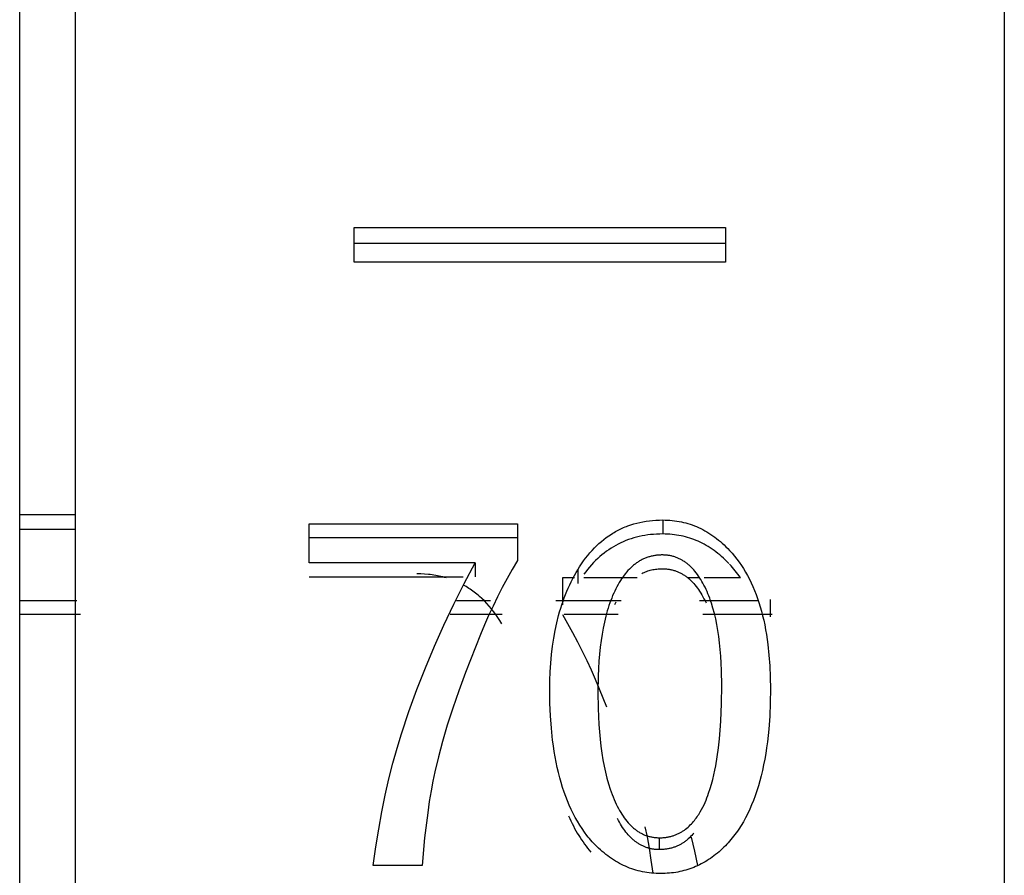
# Model space of a CAD drawing. Header units: millimetres. Extents: x -2637 to -1637, y 678 to 1678.
# Tile 152 of 256: x -2124.04 to -2118.74, y 1054.91 to 1059.52. Entities that reach past the tile are written whole.
import ezdxf

# ---------------------------------------------------------------- set-up
doc = ezdxf.new("R2010")
doc.units = ezdxf.units.MM
doc.layers.add('Make2D$B.SHOW mini', color=7, linetype='Continuous', true_color=0x000000)

msp = doc.modelspace()

# ---------------------------------------------------------------- linework, layer by layer
at = {"layer": 'Make2D$B.SHOW mini', "color": 18, "lineweight": -3, "true_color": 0x000000}
for points in [[(-2124.0431, 1024.9126), (-2124.0431, 1075.5182)], [(-2118.7431, 1075.5223), (-2118.7431, 1045.5223)], [(-2123.7431, 1015.5226), (-2123.7431, 1015.5231), (-2123.7431, 1075.421)], [(-2122.2431, 1058.2102), (-2122.2431, 1058.3974)], [(-2122.2431, 1058.3974), (-2120.2431, 1058.3974)], [(-2120.2431, 1058.3974), (-2120.2431, 1058.2102)], [(-2120.2431, 1058.3115), (-2122.2431, 1058.3115)], [(-2120.2431, 1058.2102), (-2122.2431, 1058.2102)], [(-2123.7431, 1056.8506), (-2124.0431, 1056.8506)], [(-2121.0392, 1056.5544), (-2121.0289, 1056.5709), (-2121.0184, 1056.5868), (-2121.0076, 1056.6023), (-2120.9966, 1056.6172), (-2120.9853, 1056.6316), (-2120.9737, 1056.6454), (-2120.9619, 1056.6588), (-2120.9498, 1056.6716), (-2120.9375, 1056.6839), (-2120.9249, 1056.6956), (-2120.9121, 1056.7069), (-2120.899, 1056.7176), (-2120.8856, 1056.7278), (-2120.872, 1056.7375), (-2120.8581, 1056.7467), (-2120.851, 1056.751), (-2120.8439, 1056.7553), (-2120.8368, 1056.7594), (-2120.8295, 1056.7634), (-2120.8222, 1056.7673), (-2120.8149, 1056.771), (-2120.8074, 1056.7746), (-2120.7999, 1056.7781), (-2120.7924, 1056.7814), (-2120.7847, 1056.7846), (-2120.777, 1056.7877), (-2120.7693, 1056.7906), (-2120.7535, 1056.7961), (-2120.7375, 1056.8011), (-2120.7213, 1056.8055), (-2120.7048, 1056.8095), (-2120.688, 1056.8129), (-2120.6709, 1056.8157), (-2120.6536, 1056.8181), (-2120.636, 1056.8199), (-2120.6181, 1056.8212), (-2120.6, 1056.822), (-2120.5816, 1056.8223)], [(-2120.5816, 1056.8223), (-2120.5687, 1056.8221), (-2120.5559, 1056.8217), (-2120.5432, 1056.8209), (-2120.5307, 1056.8197), (-2120.5182, 1056.8183), (-2120.5059, 1056.8165), (-2120.4937, 1056.8145), (-2120.4815, 1056.8121), (-2120.4695, 1056.8094), (-2120.4576, 1056.8063), (-2120.4458, 1056.803), (-2120.4341, 1056.7993), (-2120.4225, 1056.7953), (-2120.411, 1056.791), (-2120.3996, 1056.7863), (-2120.3884, 1056.7814), (-2120.3772, 1056.7761), (-2120.3661, 1056.7705), (-2120.3552, 1056.7646), (-2120.3443, 1056.7583), (-2120.3335, 1056.7517), (-2120.3229, 1056.7448), (-2120.3123, 1056.7376), (-2120.3019, 1056.7301), (-2120.2915, 1056.7222), (-2120.2813, 1056.7141), (-2120.2711, 1056.7056), (-2120.2611, 1056.6967), (-2120.2511, 1056.6876), (-2120.2413, 1056.6781), (-2120.2315, 1056.6683), (-2120.2219, 1056.6582)], [(-2120.5816, 1056.8223), (-2120.5816, 1056.747)], [(-2124.0431, 1056.7725), (-2123.7431, 1056.7725)], [(-2122.4841, 1056.5909), (-2122.4841, 1056.8015)], [(-2122.4841, 1056.8015), (-2121.3643, 1056.8015)], [(-2121.3643, 1056.8015), (-2121.3643, 1056.6039)], [(-2121.3643, 1056.7263), (-2122.4841, 1056.7263)], [(-2120.5816, 1056.747), (-2120.5982, 1056.7467), (-2120.6146, 1056.7461), (-2120.6308, 1056.745), (-2120.6467, 1056.7436), (-2120.6625, 1056.7417), (-2120.678, 1056.7393), (-2120.6933, 1056.7366), (-2120.7084, 1056.7334), (-2120.7232, 1056.7298), (-2120.7379, 1056.7258), (-2120.7523, 1056.7213), (-2120.7666, 1056.7165), (-2120.7806, 1056.7112), (-2120.7943, 1056.7055), (-2120.8079, 1056.6993), (-2120.8213, 1056.6928), (-2120.8344, 1056.6858), (-2120.8474, 1056.6784), (-2120.8601, 1056.6706), (-2120.8726, 1056.6623), (-2120.8849, 1056.6536), (-2120.897, 1056.6445), (-2120.9088, 1056.635), (-2120.9205, 1056.6251), (-2120.9319, 1056.6147), (-2120.9432, 1056.6039), (-2120.9542, 1056.5927), (-2120.965, 1056.5811), (-2120.9756, 1056.569), (-2120.986, 1056.5566), (-2120.9962, 1056.5437), (-2121.0062, 1056.5303)], [(-2120.2265, 1056.5889), (-2120.2361, 1056.5986), (-2120.2457, 1056.608), (-2120.2555, 1056.6172), (-2120.2653, 1056.626), (-2120.2752, 1056.6345), (-2120.2853, 1056.6427), (-2120.2954, 1056.6506), (-2120.3056, 1056.6581), (-2120.316, 1056.6654), (-2120.3264, 1056.6723), (-2120.3369, 1056.679), (-2120.3476, 1056.6853), (-2120.3583, 1056.6913), (-2120.3691, 1056.697), (-2120.38, 1056.7024), (-2120.3911, 1056.7075), (-2120.4022, 1056.7123), (-2120.4134, 1056.7168), (-2120.4248, 1056.7209), (-2120.4362, 1056.7248), (-2120.4477, 1056.7283), (-2120.4594, 1056.7316), (-2120.4711, 1056.7345), (-2120.483, 1056.7371), (-2120.4949, 1056.7394), (-2120.507, 1056.7414), (-2120.5192, 1056.7431), (-2120.5314, 1056.7445), (-2120.5438, 1056.7456), (-2120.5563, 1056.7463), (-2120.5689, 1056.7468), (-2120.5816, 1056.747)], [(-2120.5843, 1056.6339), (-2120.5894, 1056.6338), (-2120.5945, 1056.6337), (-2120.5996, 1056.6334), (-2120.6046, 1056.6331), (-2120.6096, 1056.6327), (-2120.6145, 1056.6322), (-2120.6194, 1056.6315), (-2120.6243, 1056.6308), (-2120.6291, 1056.63), (-2120.6339, 1056.6291), (-2120.6387, 1056.6281), (-2120.6434, 1056.627), (-2120.6481, 1056.6258), (-2120.6528, 1056.6246), (-2120.6574, 1056.6232), (-2120.662, 1056.6217), (-2120.6665, 1056.6201), (-2120.6711, 1056.6185), (-2120.6755, 1056.6167), (-2120.68, 1056.6149), (-2120.6844, 1056.6129), (-2120.6888, 1056.6109), (-2120.6931, 1056.6087), (-2120.6974, 1056.6065), (-2120.7017, 1056.6042), (-2120.7059, 1056.6018), (-2120.7101, 1056.5992), (-2120.7143, 1056.5966), (-2120.7184, 1056.5939), (-2120.7225, 1056.5911), (-2120.7265, 1056.5882), (-2120.7305, 1056.5852), (-2120.7345, 1056.5822), (-2120.7385, 1056.579), (-2120.7424, 1056.5757), (-2120.7463, 1056.5723), (-2120.7501, 1056.5689), (-2120.7539, 1056.5653), (-2120.7577, 1056.5617), (-2120.7614, 1056.5579), (-2120.7687, 1056.5502), (-2120.776, 1056.542), (-2120.783, 1056.5335), (-2120.79, 1056.5246), (-2120.7967, 1056.5153), (-2120.8034, 1056.5056), (-2120.8099, 1056.4956), (-2120.8162, 1056.4852), (-2120.8224, 1056.4744), (-2120.8285, 1056.4632), (-2120.8344, 1056.4517), (-2120.8402, 1056.4397)], [(-2120.3487, 1056.4489), (-2120.3541, 1056.4602), (-2120.3596, 1056.4712), (-2120.3653, 1056.4818), (-2120.371, 1056.492), (-2120.3769, 1056.5019), (-2120.383, 1056.5115), (-2120.3891, 1056.5207), (-2120.3954, 1056.5295), (-2120.4018, 1056.538), (-2120.4084, 1056.5461), (-2120.415, 1056.5539), (-2120.4218, 1056.5613), (-2120.4287, 1056.5684), (-2120.4322, 1056.5717), (-2120.4358, 1056.575), (-2120.4393, 1056.5783), (-2120.4429, 1056.5814), (-2120.4466, 1056.5844), (-2120.4502, 1056.5874), (-2120.4539, 1056.5902), (-2120.4577, 1056.593), (-2120.4614, 1056.5957), (-2120.4652, 1056.5982), (-2120.4691, 1056.6007), (-2120.4729, 1056.6031), (-2120.4768, 1056.6054), (-2120.4807, 1056.6077), (-2120.4847, 1056.6098), (-2120.4886, 1056.6119), (-2120.4927, 1056.6138), (-2120.4967, 1056.6157), (-2120.5008, 1056.6174), (-2120.5049, 1056.6191), (-2120.509, 1056.6207), (-2120.5132, 1056.6222), (-2120.5174, 1056.6236), (-2120.5217, 1056.6249), (-2120.5259, 1056.6262), (-2120.5302, 1056.6273), (-2120.5346, 1056.6284), (-2120.5389, 1056.6293), (-2120.5433, 1056.6302), (-2120.5477, 1056.631), (-2120.5522, 1056.6316), (-2120.5567, 1056.6322), (-2120.5612, 1056.6327), (-2120.5658, 1056.6331), (-2120.5704, 1056.6335), (-2120.575, 1056.6337), (-2120.5796, 1056.6338), (-2120.5843, 1056.6339)], [(-2120.2219, 1056.6582), (-2120.2083, 1056.6432), (-2120.1952, 1056.6277), (-2120.1825, 1056.6117), (-2120.1703, 1056.5951), (-2120.1585, 1056.578), (-2120.1471, 1056.5603), (-2120.1361, 1056.5422), (-2120.1256, 1056.5234), (-2120.1155, 1056.5042), (-2120.1059, 1056.4844), (-2120.0966, 1056.4641), (-2120.0878, 1056.4433), (-2120.0795, 1056.4219), (-2120.0715, 1056.4), (-2120.064, 1056.3775), (-2120.0569, 1056.3545), (-2120.0503, 1056.331), (-2120.0441, 1056.3069), (-2120.0383, 1056.2823), (-2120.0329, 1056.2572), (-2120.028, 1056.2315), (-2120.0235, 1056.2053), (-2120.0194, 1056.1785), (-2120.0158, 1056.1512), (-2120.0098, 1056.095), (-2120.0055, 1056.0366), (-2120.0029, 1055.9761), (-2120.002, 1055.9133)], [(-2121.5918, 1056.5909), (-2122.4841, 1056.5909)], [(-2121.988, 1055.671), (-2121.9478, 1055.791), (-2121.9048, 1055.9095), (-2121.8592, 1056.0266), (-2121.8109, 1056.1423), (-2121.76, 1056.2565), (-2121.7065, 1056.3694), (-2121.6504, 1056.4809), (-2121.5918, 1056.5909)], [(-2121.5918, 1056.5909), (-2121.5918, 1056.5171)], [(-2121.3643, 1056.6039), (-2121.3923, 1056.5558), (-2121.4194, 1056.5072), (-2121.4456, 1056.4581), (-2121.4709, 1056.4086), (-2121.4953, 1056.3585), (-2121.5188, 1056.308), (-2121.5414, 1056.2571), (-2121.5632, 1056.2058)], [(-2120.6943, 1056.5342), (-2120.688, 1056.5373), (-2120.6816, 1056.5402), (-2120.6752, 1056.5429), (-2120.6686, 1056.5454), (-2120.662, 1056.5477), (-2120.6553, 1056.5498), (-2120.6486, 1056.5517), (-2120.6417, 1056.5534), (-2120.6348, 1056.5549), (-2120.6278, 1056.5562), (-2120.6208, 1056.5573), (-2120.6136, 1056.5582), (-2120.6064, 1056.5589), (-2120.5991, 1056.5594), (-2120.5917, 1056.5597), (-2120.5843, 1056.5598)], [(-2120.5843, 1056.5598), (-2120.5796, 1056.5598), (-2120.575, 1056.5596), (-2120.5704, 1056.5594), (-2120.5658, 1056.5591), (-2120.5612, 1056.5587), (-2120.5567, 1056.5582), (-2120.5522, 1056.5576), (-2120.5477, 1056.5569), (-2120.5433, 1056.5561), (-2120.5389, 1056.5553), (-2120.5346, 1056.5543), (-2120.5302, 1056.5533), (-2120.5259, 1056.5521), (-2120.5217, 1056.5509), (-2120.5174, 1056.5496), (-2120.5132, 1056.5482), (-2120.509, 1056.5467), (-2120.5049, 1056.5451), (-2120.5008, 1056.5435), (-2120.4967, 1056.5417), (-2120.4927, 1056.5399), (-2120.4886, 1056.5379), (-2120.4847, 1056.5359), (-2120.4807, 1056.5338), (-2120.4768, 1056.5316), (-2120.4729, 1056.5293), (-2120.4691, 1056.5269), (-2120.4652, 1056.5244), (-2120.4614, 1056.5218), (-2120.4577, 1056.5192), (-2120.4539, 1056.5164), (-2120.4502, 1056.5136), (-2120.4466, 1056.5107), (-2120.4429, 1056.5077), (-2120.4393, 1056.5046), (-2120.4358, 1056.5014), (-2120.4322, 1056.4981), (-2120.4287, 1056.4947), (-2120.4218, 1056.4877), (-2120.415, 1056.4803), (-2120.4084, 1056.4726), (-2120.4018, 1056.4646), (-2120.3954, 1056.4561), (-2120.3891, 1056.4473), (-2120.383, 1056.4382), (-2120.3769, 1056.4287), (-2120.371, 1056.4189), (-2120.3653, 1056.4087), (-2120.3596, 1056.3982), (-2120.3541, 1056.3873), (-2120.3487, 1056.376)], [(-2120.1632, 1056.5111), (-2120.17, 1056.5209), (-2120.177, 1056.5304), (-2120.1841, 1056.5398), (-2120.1914, 1056.5489), (-2120.1988, 1056.558), (-2120.2063, 1056.5668), (-2120.214, 1056.5755), (-2120.2219, 1056.584)], [(-2122.4841, 1056.5171), (-2121.6555, 1056.5171)], [(-2121.7477, 1056.5104), (-2121.7568, 1056.513), (-2121.7661, 1056.5155), (-2121.7754, 1056.5178), (-2121.7848, 1056.5199), (-2121.7943, 1056.5218), (-2121.8039, 1056.5236), (-2121.8136, 1056.5252), (-2121.8234, 1056.5266), (-2121.8332, 1056.5279), (-2121.8431, 1056.529), (-2121.8633, 1056.5306), (-2121.8837, 1056.5317), (-2121.9045, 1056.532)], [(-2121.1896, 1055.9081), (-2121.189, 1055.9573), (-2121.1872, 1056.0053), (-2121.1843, 1056.0521), (-2121.1802, 1056.0978), (-2121.1749, 1056.1423), (-2121.1684, 1056.1856), (-2121.1608, 1056.2278), (-2121.152, 1056.2688), (-2121.142, 1056.3086), (-2121.1366, 1056.3281), (-2121.1309, 1056.3472), (-2121.1248, 1056.3661), (-2121.1185, 1056.3847), (-2121.1119, 1056.403), (-2121.105, 1056.421), (-2121.0978, 1056.4387), (-2121.0903, 1056.4561), (-2121.0825, 1056.4732), (-2121.0745, 1056.49), (-2121.0661, 1056.5066), (-2121.0574, 1056.5228), (-2121.0485, 1056.5388), (-2121.0392, 1056.5544)], [(-2121.1219, 1056.5111), (-2121.1219, 1056.3659)], [(-2121.0568, 1056.5111), (-2121.1219, 1056.5111)], [(-2121.0392, 1056.5544), (-2121.0392, 1056.4809)], [(-2120.7187, 1056.5111), (-2121.0063, 1056.5111)], [(-2120.3827, 1056.5111), (-2120.4472, 1056.5111)], [(-2120.1632, 1056.5111), (-2120.3595, 1056.5111)], [(-2121.4469, 1056.263), (-2121.4578, 1056.2805), (-2121.4689, 1056.2973), (-2121.4804, 1056.3136), (-2121.4921, 1056.3293), (-2121.5041, 1056.3444), (-2121.5163, 1056.3589), (-2121.5289, 1056.3729), (-2121.5418, 1056.3862), (-2121.5549, 1056.399), (-2121.5683, 1056.4112), (-2121.5751, 1056.417), (-2121.582, 1056.4228), (-2121.589, 1056.4283), (-2121.5961, 1056.4338), (-2121.6032, 1056.4391), (-2121.6103, 1056.4442), (-2121.6176, 1056.4492), (-2121.6249, 1056.454), (-2121.6323, 1056.4587), (-2121.6398, 1056.4633), (-2121.6474, 1056.4677), (-2121.655, 1056.472)], [(-2120.8402, 1056.4397), (-2120.8458, 1056.4275), (-2120.8513, 1056.4149), (-2120.8565, 1056.4021), (-2120.8616, 1056.3889), (-2120.8665, 1056.3754), (-2120.8712, 1056.3617), (-2120.8758, 1056.3476), (-2120.8801, 1056.3332), (-2120.8883, 1056.3036), (-2120.8957, 1056.2727), (-2120.9024, 1056.2406), (-2120.9084, 1056.2073), (-2120.9137, 1056.1727), (-2120.9183, 1056.137), (-2120.9222, 1056.1), (-2120.9253, 1056.0617), (-2120.9278, 1056.0222), (-2120.9296, 1055.9815), (-2120.931, 1055.8963)], [(-2120.2634, 1055.9304), (-2120.2647, 1056.0118), (-2120.2664, 1056.0507), (-2120.2687, 1056.0884), (-2120.2717, 1056.1249), (-2120.2754, 1056.1603), (-2120.2797, 1056.1944), (-2120.2847, 1056.2274), (-2120.2904, 1056.2592), (-2120.2967, 1056.2898), (-2120.3037, 1056.3193), (-2120.3114, 1056.3475), (-2120.3197, 1056.3746), (-2120.3241, 1056.3877), (-2120.3287, 1056.4005), (-2120.3334, 1056.4131), (-2120.3384, 1056.4253), (-2120.3434, 1056.4372), (-2120.3487, 1056.4489)], [(-2124.0431, 1056.3887), (-2123.735, 1056.3887)], [(-2121.6912, 1056.3887), (-2121.5093, 1056.3887)], [(-2121.1575, 1056.3887), (-2120.8055, 1056.3887)], [(-2120.8402, 1056.367), (-2120.8326, 1056.3824)], [(-2120.3832, 1056.3887), (-2120.0677, 1056.3887)], [(-2120.002, 1056.3017), (-2120.002, 1056.3946)], [(-2123.7159, 1056.3138), (-2124.0431, 1056.3138)], [(-2121.4466, 1056.3138), (-2121.7255, 1056.3138)], [(-2121.1219, 1056.3127), (-2121.0939, 1056.2645), (-2121.0668, 1056.2157), (-2121.0406, 1056.1664), (-2121.0153, 1056.1166), (-2120.9908, 1056.0663), (-2120.9673, 1056.0156), (-2120.9447, 1055.9645), (-2120.923, 1055.913)], [(-2120.8212, 1056.3138), (-2121.1124, 1056.3138)], [(-2119.993, 1056.3138), (-2120.3661, 1056.3138)], [(-2121.5632, 1056.2058), (-2121.6442, 1056.0004), (-2121.6799, 1055.9027), (-2121.7123, 1055.8085), (-2121.7414, 1055.7177), (-2121.7672, 1055.6304), (-2121.7896, 1055.5467), (-2121.8087, 1055.4666)], [(-2120.5992, 1055.1116), (-2120.5942, 1055.1117), (-2120.5893, 1055.1118), (-2120.5845, 1055.112), (-2120.5797, 1055.1124), (-2120.5749, 1055.1128), (-2120.5702, 1055.1132), (-2120.5655, 1055.1138), (-2120.5609, 1055.1145), (-2120.5564, 1055.1152), (-2120.5519, 1055.1161), (-2120.5474, 1055.117), (-2120.543, 1055.118), (-2120.5386, 1055.119), (-2120.5343, 1055.1202), (-2120.53, 1055.1214), (-2120.5258, 1055.1227), (-2120.5217, 1055.1241), (-2120.5175, 1055.1256), (-2120.5135, 1055.1271), (-2120.5094, 1055.1287), (-2120.5055, 1055.1304), (-2120.5016, 1055.1321), (-2120.4977, 1055.134), (-2120.4939, 1055.1358), (-2120.4901, 1055.1378), (-2120.4864, 1055.1398), (-2120.4827, 1055.1419), (-2120.4791, 1055.1441), (-2120.4755, 1055.1463), (-2120.472, 1055.1486), (-2120.4685, 1055.1509), (-2120.465, 1055.1533), (-2120.4617, 1055.1558), (-2120.4583, 1055.1583), (-2120.4518, 1055.1636), (-2120.4455, 1055.169), (-2120.4393, 1055.1746), (-2120.4334, 1055.1804), (-2120.4276, 1055.1864), (-2120.4221, 1055.1924), (-2120.4167, 1055.1986), (-2120.4115, 1055.2049), (-2120.4064, 1055.2113), (-2120.4016, 1055.2178), (-2120.3969, 1055.2243), (-2120.3924, 1055.2308), (-2120.3881, 1055.2373), (-2120.38, 1055.2504), (-2120.3726, 1055.2633), (-2120.3658, 1055.276), (-2120.3595, 1055.2887), (-2120.3538, 1055.3012), (-2120.3485, 1055.3137), (-2120.3435, 1055.3262), (-2120.3389, 1055.3386), (-2120.3346, 1055.351), (-2120.3264, 1055.376), (-2120.319, 1055.4009), (-2120.3123, 1055.4259), (-2120.3063, 1055.4506), (-2120.301, 1055.4751), (-2120.2962, 1055.4995), (-2120.2881, 1055.5477), (-2120.2815, 1055.5957), (-2120.2761, 1055.6435), (-2120.2719, 1055.6912), (-2120.2687, 1055.7389), (-2120.2646, 1055.8344), (-2120.2634, 1055.9304)], [(-2120.946, 1055.0743), (-2120.9535, 1055.0823), (-2120.961, 1055.0904), (-2120.9683, 1055.0986), (-2120.9755, 1055.107), (-2120.9825, 1055.1156), (-2120.9895, 1055.1244), (-2121.0031, 1055.1423), (-2121.0161, 1055.161), (-2121.0287, 1055.1802), (-2121.0409, 1055.2002), (-2121.0525, 1055.2207), (-2121.0637, 1055.242), (-2121.0744, 1055.2638), (-2121.0847, 1055.2863), (-2121.0944, 1055.3095), (-2121.1037, 1055.3333), (-2121.1125, 1055.3578), (-2121.1208, 1055.3829), (-2121.1287, 1055.4086), (-2121.136, 1055.435), (-2121.1429, 1055.4621), (-2121.1494, 1055.4897), (-2121.1553, 1055.5181), (-2121.1608, 1055.547), (-2121.1658, 1055.5766), (-2121.1703, 1055.6069), (-2121.1744, 1055.6378), (-2121.181, 1055.7015), (-2121.1858, 1055.7678), (-2121.1886, 1055.8367), (-2121.1896, 1055.9081)], [(-2120.931, 1055.8963), (-2120.9296, 1055.8066), (-2120.9256, 1055.7218), (-2120.9225, 1055.6813), (-2120.9188, 1055.6421), (-2120.9144, 1055.6041), (-2120.9093, 1055.5673), (-2120.9035, 1055.5318), (-2120.8971, 1055.4975), (-2120.8899, 1055.4645), (-2120.882, 1055.4327), (-2120.8734, 1055.4022), (-2120.864, 1055.373), (-2120.8591, 1055.3589), (-2120.854, 1055.345), (-2120.8487, 1055.3315), (-2120.8433, 1055.3183)], [(-2120.923, 1055.913), (-2120.884, 1055.8162)], [(-2120.002, 1055.9133), (-2120.0031, 1055.8379), (-2120.0061, 1055.7653), (-2120.0112, 1055.6956), (-2120.0183, 1055.6288), (-2120.0226, 1055.5964), (-2120.0274, 1055.5648), (-2120.0327, 1055.5339), (-2120.0385, 1055.5037), (-2120.0448, 1055.4743), (-2120.0517, 1055.4455), (-2120.059, 1055.4175), (-2120.0668, 1055.3903), (-2120.0752, 1055.3637), (-2120.084, 1055.3379), (-2120.0933, 1055.3128), (-2120.1032, 1055.2884), (-2120.1135, 1055.2647), (-2120.1244, 1055.2418), (-2120.1357, 1055.2196), (-2120.1476, 1055.1982), (-2120.1599, 1055.1774), (-2120.1728, 1055.1574), (-2120.1794, 1055.1477), (-2120.1861, 1055.1382), (-2120.193, 1055.1288), (-2120.2, 1055.1196), (-2120.2071, 1055.1107), (-2120.2143, 1055.1019), (-2120.2217, 1055.0932), (-2120.2292, 1055.0848), (-2120.2368, 1055.0765), (-2120.2445, 1055.0685), (-2120.2524, 1055.0606), (-2120.2603, 1055.0529)], [(-2122.1402, 1054.9628), (-2122.1262, 1055.0621), (-2122.1107, 1055.1583), (-2122.0938, 1055.2515), (-2122.0754, 1055.3416), (-2122.0557, 1055.4286), (-2122.0345, 1055.5126), (-2122.0119, 1055.5934), (-2121.988, 1055.671)], [(-2121.8087, 1055.4666), (-2121.819, 1055.4171), (-2121.8288, 1055.3637), (-2121.8382, 1055.3065), (-2121.847, 1055.2454), (-2121.8633, 1055.1118), (-2121.8775, 1054.9628)], [(-2120.8433, 1055.3183), (-2120.8377, 1055.3056), (-2120.832, 1055.2933), (-2120.8262, 1055.2814), (-2120.8202, 1055.2699), (-2120.8142, 1055.2588), (-2120.8079, 1055.2481), (-2120.8016, 1055.2379), (-2120.7951, 1055.228), (-2120.7885, 1055.2185), (-2120.7817, 1055.2094), (-2120.7748, 1055.2007), (-2120.7678, 1055.1925), (-2120.7606, 1055.1846), (-2120.757, 1055.1808), (-2120.7534, 1055.1771), (-2120.7497, 1055.1735), (-2120.7459, 1055.17), (-2120.7422, 1055.1667), (-2120.7384, 1055.1634), (-2120.7345, 1055.1602), (-2120.7307, 1055.1571), (-2120.7268, 1055.1541), (-2120.7229, 1055.1513), (-2120.7189, 1055.1485), (-2120.7149, 1055.1458), (-2120.7109, 1055.1432), (-2120.7068, 1055.1407), (-2120.7027, 1055.1384), (-2120.6986, 1055.1361), (-2120.6944, 1055.1339), (-2120.6902, 1055.1319), (-2120.686, 1055.1299), (-2120.6817, 1055.128), (-2120.6774, 1055.1262), (-2120.6731, 1055.1246), (-2120.6687, 1055.123), (-2120.6643, 1055.1215), (-2120.6599, 1055.1202), (-2120.6554, 1055.1189), (-2120.6509, 1055.1177), (-2120.6464, 1055.1167), (-2120.6418, 1055.1157), (-2120.6372, 1055.1149), (-2120.6326, 1055.1141), (-2120.6279, 1055.1135), (-2120.6232, 1055.1129), (-2120.6185, 1055.1124), (-2120.6137, 1055.1121), (-2120.6089, 1055.1118), (-2120.6041, 1055.1117), (-2120.5992, 1055.1116)], [(-2121.0885, 1055.2302), (-2121.0824, 1055.2161), (-2121.076, 1055.2023), (-2121.0695, 1055.1887), (-2121.0628, 1055.1754), (-2121.0559, 1055.1623), (-2121.0489, 1055.1495), (-2121.0416, 1055.1369), (-2121.0342, 1055.1245), (-2121.0266, 1055.1124), (-2121.0188, 1055.1006), (-2121.0108, 1055.089), (-2121.0026, 1055.0776), (-2120.9943, 1055.0665), (-2120.9858, 1055.0557), (-2120.9771, 1055.045), (-2120.9682, 1055.0347)], [(-2120.5992, 1055.0477), (-2120.6036, 1055.0477), (-2120.608, 1055.0479), (-2120.6123, 1055.0481), (-2120.6166, 1055.0484), (-2120.6209, 1055.0487), (-2120.6252, 1055.0492), (-2120.6294, 1055.0497), (-2120.6336, 1055.0503), (-2120.6378, 1055.051), (-2120.642, 1055.0518), (-2120.6461, 1055.0527), (-2120.6502, 1055.0536), (-2120.6543, 1055.0546), (-2120.6583, 1055.0557), (-2120.6623, 1055.0569), (-2120.6663, 1055.0582), (-2120.6703, 1055.0596), (-2120.6742, 1055.061), (-2120.6781, 1055.0625), (-2120.682, 1055.0641), (-2120.6859, 1055.0658), (-2120.6897, 1055.0675), (-2120.6935, 1055.0694), (-2120.6973, 1055.0713), (-2120.701, 1055.0733), (-2120.7047, 1055.0754), (-2120.7084, 1055.0776), (-2120.7121, 1055.0798), (-2120.7157, 1055.0822), (-2120.7193, 1055.0846), (-2120.7229, 1055.0871), (-2120.7265, 1055.0897), (-2120.73, 1055.0923), (-2120.7335, 1055.0951), (-2120.7369, 1055.0979), (-2120.7404, 1055.1008), (-2120.7472, 1055.1069), (-2120.7539, 1055.1133), (-2120.7605, 1055.12), (-2120.7669, 1055.127), (-2120.7733, 1055.1344), (-2120.7796, 1055.1421), (-2120.7857, 1055.1501), (-2120.7918, 1055.1584), (-2120.7977, 1055.1671), (-2120.8035, 1055.1761), (-2120.8092, 1055.1854), (-2120.8148, 1055.1951), (-2120.8203, 1055.2051), (-2120.8257, 1055.2154)], [(-2120.6775, 1055.1711), (-2120.6661, 1055.1157), (-2120.6552, 1055.0557), (-2120.645, 1054.9908), (-2120.6354, 1054.9213)], [(-2120.4143, 1055.1369), (-2120.4199, 1055.1304), (-2120.4257, 1055.124), (-2120.4317, 1055.1177), (-2120.4379, 1055.1116), (-2120.4444, 1055.1057), (-2120.451, 1055.0999), (-2120.4544, 1055.0972), (-2120.4579, 1055.0945), (-2120.4614, 1055.0918), (-2120.4649, 1055.0892), (-2120.4684, 1055.0868), (-2120.4719, 1055.0845), (-2120.4754, 1055.0822), (-2120.479, 1055.08), (-2120.4826, 1055.0779), (-2120.4863, 1055.0758), (-2120.49, 1055.0738), (-2120.4938, 1055.0718), (-2120.4976, 1055.0699), (-2120.5015, 1055.0681), (-2120.5054, 1055.0664), (-2120.5093, 1055.0647), (-2120.5134, 1055.0631), (-2120.5174, 1055.0616), (-2120.5216, 1055.0601), (-2120.5257, 1055.0588), (-2120.5299, 1055.0575), (-2120.5342, 1055.0562), (-2120.5385, 1055.0551), (-2120.5429, 1055.054), (-2120.5473, 1055.053), (-2120.5518, 1055.0521), (-2120.5563, 1055.0513), (-2120.5609, 1055.0506), (-2120.5655, 1055.0499), (-2120.5702, 1055.0493), (-2120.5749, 1055.0488), (-2120.5796, 1055.0484), (-2120.5845, 1055.0481), (-2120.5893, 1055.0479), (-2120.5942, 1055.0477), (-2120.5992, 1055.0477)], [(-2120.5924, 1054.919), (-2120.6051, 1054.9191), (-2120.6176, 1054.9196), (-2120.63, 1054.9203), (-2120.6424, 1054.9214), (-2120.6546, 1054.9228), (-2120.6667, 1054.9244), (-2120.6788, 1054.9264), (-2120.6907, 1054.9287), (-2120.7025, 1054.9313), (-2120.7142, 1054.9342), (-2120.7258, 1054.9373), (-2120.7373, 1054.9408), (-2120.7488, 1054.9446), (-2120.7601, 1054.9487), (-2120.7713, 1054.9531), (-2120.7824, 1054.9578), (-2120.7934, 1054.9629), (-2120.8042, 1054.9682), (-2120.815, 1054.9738), (-2120.8257, 1054.9797), (-2120.8363, 1054.9859), (-2120.8468, 1054.9925), (-2120.8572, 1054.9993), (-2120.8674, 1055.0064), (-2120.8776, 1055.0138), (-2120.8877, 1055.0216), (-2120.8977, 1055.0296), (-2120.9075, 1055.038), (-2120.9173, 1055.0466), (-2120.927, 1055.0555), (-2120.9365, 1055.0648), (-2120.946, 1055.0743)], [(-2120.5992, 1055.0477), (-2120.5992, 1055.1116)], [(-2120.3935, 1054.9614), (-2120.4093, 1055.0391), (-2120.4262, 1055.1146)], [(-2120.2603, 1055.0529), (-2120.2693, 1055.0446), (-2120.2784, 1055.0365), (-2120.2875, 1055.0288), (-2120.2968, 1055.0213), (-2120.3061, 1055.0141), (-2120.3155, 1055.0071), (-2120.325, 1055.0004), (-2120.3347, 1054.994), (-2120.3444, 1054.9878), (-2120.3541, 1054.9819), (-2120.364, 1054.9763), (-2120.374, 1054.971), (-2120.3841, 1054.9659), (-2120.3942, 1054.961), (-2120.4045, 1054.9565), (-2120.4148, 1054.9522), (-2120.4253, 1054.9481), (-2120.4358, 1054.9444), (-2120.4464, 1054.9408), (-2120.4571, 1054.9376), (-2120.4679, 1054.9346), (-2120.4788, 1054.9319), (-2120.4897, 1054.9294), (-2120.5008, 1054.9272), (-2120.5119, 1054.9253), (-2120.5232, 1054.9236), (-2120.5345, 1054.9222), (-2120.5459, 1054.921), (-2120.5574, 1054.9201), (-2120.569, 1054.9195), (-2120.5807, 1054.9191), (-2120.5924, 1054.919)], [(-2121.8775, 1054.9628), (-2122.1402, 1054.9628)]]:
    msp.add_lwpolyline(points, dxfattribs=at)

doc.saveas('drawing.dxf')
